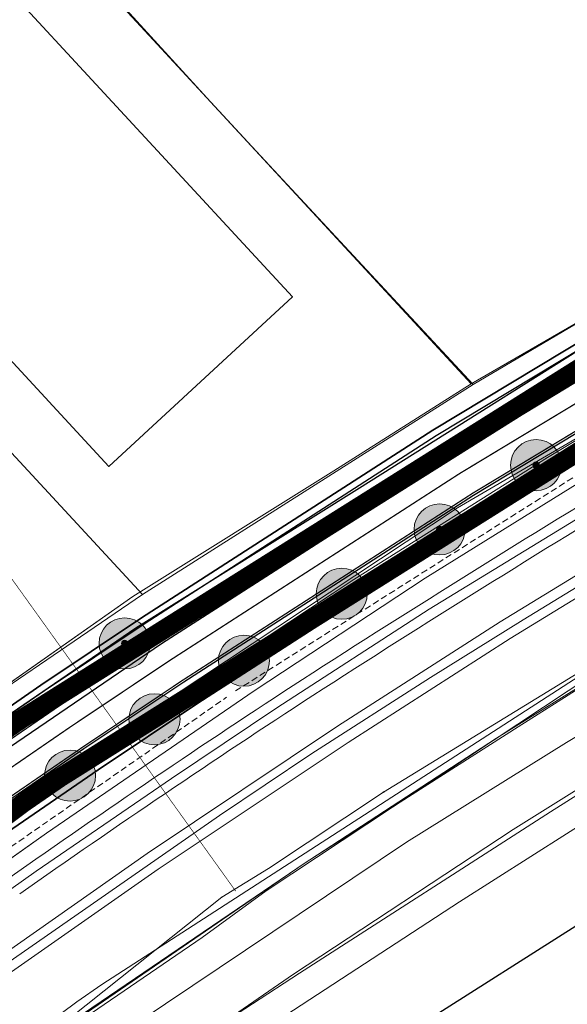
# Model space of a CAD drawing. Header units: metres. Extents: x 163628 to 167855, y 402678 to 405435.
# Tile 83 of 256: x 164264 to 164306, y 403308 to 403385. Entities that reach past the tile are written whole.
import ezdxf

# ---------------------------------------------------------------- set-up
doc = ezdxf.new("R2010")
doc.units = ezdxf.units.M
for name, pattern in [('DASHED2', [0.375, 0.25, -0.125]), ('X-CA190022.004-UO-DWM_Snelfietsroute$0$1-2', [3, 0, -2, 1]), ('X-CA190022.004-UO-TXT_Tekst 1op200$0$AL-TEKENBLADGRENS', [11.5, 2.5, -1.5, 1, -1.5, 1, -1.5, 2.5])]:
    doc.linetypes.add(name, pattern=pattern)
doc.layers.get('0').update_dxf_attribs({"lineweight": 25})
for name, color, linetype, lineweight in [('B-WE-KW-KUNSTWERK_DUIKER-G', 252, 'Continuous', 18), ('X-CA190022.004-UO-BGT_Ondergrond$0$GE_201_SHDHek_Lijn_GEM', 253, 'X-CA190022.004-UO-BGT_Ondergrond$0$Hekwerk', 9), ('X-CA190022.004-UO-BGT_Ondergrond$0$GE_244_Taludlijn_Lijn_GEM', 253, 'Continuous', 9), ('X-CA190022.004-UO-BGT_Ondergrond$0$GE_251_SPRTrein_as_Lijn_GEM', 253, 'Continuous', 9), ('X-CA190022.004-UO-BGT_Ondergrond$0$GE_316_WGDFietspad_Vlak_GEM', 253, 'Continuous', 9), ('X-CA190022.004-UO-BGT_Ondergrond$0$GE_367_OWGBerm_groenvoorziening_grasenk_GEM', 253, 'Continuous', 9), ('X-CA190022.004-UO-BGT_Ondergrond$0$GE_401_OTDErf_Vlak_GEM', 253, 'Continuous', 9), ('X-CA190022.004-UO-BGT_Ondergrond$0$GE_421_OTDHalfverhard_gravel_Vlak_GEM', 253, 'Continuous', 9), ('X-CA190022.004-UO-BGT_Ondergrond$0$GE_504_WTDWaterloop_sloot_Vlak_GEM', 253, 'Continuous', 9), ('X-CA190022.004-UO-BGT_Ondergrond$0$GE_541_OWTOever_slootkant_Vlak_GEM', 253, 'Continuous', 9), ('X-CA190022.004-UO-BGT_Ondergrond$0$GE_601_PNDgrondvlakpand_Vlak_MV_GEM', 34, 'Continuous', 35), ('X-CA190022.004-UO-DWM_Snelfietsroute$0$B-WE-VH-KANTVERHARDING-G', 125, 'Continuous', 25), ('X-CA190022.004-UO-DWM_Snelfietsroute$0$N-WE-GW-BERM-G', 125, 'Continuous', 25), ('X-CA190022.004-UO-DWM_Snelfietsroute$0$N-WE-VH-KANTVERHARDING-G', 125, 'Continuous', 25), ('X-CA190022.004-UO-DWM_Snelfietsroute$0$N-WE-VW-MARKERING_LANGS_STREEP_12-G', 7, 'X-CA190022.004-UO-DWM_Snelfietsroute$0$1-2', 35), ('X-CA190022.004-UO-DWM_Snelfietsroute$0$N-WE-VW-MARKERING_LANGS_STREEP_DOORGETROKKEN_010-G', 125, 'Continuous', 25), ('X-CA190022.004-UO-GZM_Werkgrens_v0.1$0$N-WE-KG-GRENS_SYSTEEMGRENS-G', 7, 'X-CA190022.004-UO-GZM_Werkgrens_v0.1$0$KG-OG', 35), ('X-CA190022.004-UO-KAD_Percelen$0$B-WE-KG-GRENS_PERCEEL-GV', 150, 'Continuous', 9), ('X-CA190022.004-UO-TXT_Tekst 1op200$0$X-XX-AL-TEKENBLADGRENS-G', 7, 'X-CA190022.004-UO-TXT_Tekst 1op200$0$AL-TEKENBLADGRENS', 35), ('X-CA190022.004-UO-WHM_Riolering gemeente - drukleidingen_v0.1$0$Riool_onder_druk_asbestcement_leidingen_450_hgml', 214, 'X-CA190022.004-UO-WHM_Riolering gemeente - drukleidingen_v0.1$0$1-200 PERSLEIDING', 25), ('X-CA190022.004-UO-WHM_Riolering gemeente - drukleidingen_v0.1$0$Riool_onder_druk_pvc_leidingen_400_hgml', 214, 'X-CA190022.004-UO-WHM_Riolering gemeente - drukleidingen_v0.1$0$1-200 PERSLEIDING', 25)]:
    doc.layers.add(name, color=color, linetype=linetype, lineweight=lineweight)
doc.layers.add('X-CA190022.004-UO-DWM_Beplanting$0$B-WE-GR-BOOM-S AFKOMSTIG UIT BOMENBESTAND GEMEENTE', color=252, linetype='Continuous')
doc.layers.add('X-CA190022.004-UO-DWM_Beplanting$0$N-GV-GR-GRAS-A-200', color=7, linetype='Continuous')
for name, color, linetype, lineweight, transparency in [('X-CA190022.004-UO-KL_Wenstracé_v0.3$0$N-WE-KL-TRACE_WENSTRACE-G 1.5m', 24, 'Continuous', 35, 0.6), ('X-CA190022.004-UO-KLIC$0$B-OI-KL-DATA_KPN_0000546663_VECT_19O042616-G', 42, 'X-CA190022.004-UO-KLIC$0$1-200 TELEFONIE-KPN', 0, 0.25), ('X-CA190022.004-UO-KLIC$0$B-OI-KL-DATA_ZIGGO BV_0000546674_VECT_19O042616-G', 42, 'X-CA190022.004-UO-KLIC$0$1-200 ZIGGO', 0, 0.25), ('X-CA190022.004-UO-KLIC$0$B-WE-KL-ET_LS-G', 42, 'X-CA190022.004-UO-KLIC$0$1-200 LAAGSPANNING', 0, 0.25), ('X-CA190022.004-UO-KLIC$0$B-WE-KL-ET_LS_HULPSTUK-S', 42, 'X-CA190022.004-UO-KLIC$0$1-200 LAAGSPANNING', 0, 0.25), ('X-CA190022.004-UO-KLIC$0$B-WE-KL-ET_LS_KABELBED-G', 42, 'X-CA190022.004-UO-KLIC$0$1-200 LAAGSPANNING', 0, 0.25), ('X-CA190022.004-UO-KLIC$0$B-WE-KL-ET_MS-G', 42, 'X-CA190022.004-UO-KLIC$0$1-200 MIDDENSPANNING', 0, 0.25), ('X-CA190022.004-UO-KLIC$0$B-WE-KL-ET_MS_HULPSTUK-S', 42, 'X-CA190022.004-UO-KLIC$0$1-200 MIDDENSPANNING', 0, 0.25)]:
    doc.layers.add(name, color=color, linetype=linetype, lineweight=lineweight, transparency=transparency)
doc.styles.add('X-CA190022.004-UO-KLIC$0$NLCS-ISO', font='NLCS-ISO.ttf')
doc.styles.add('X-CA190022.004-UO-WHM_Riolering gemeente - drukleidingen_v0.1$0$NLCS-ISO', font='NLCS-ISO.ttf')
doc.linetypes.add('X-CA190022.004-UO-BGT_Ondergrond$0$Hekwerk', pattern='A,5,-1.5,[2,dgnlstyle-Veghel.shx,S=0.007937,R=0,X=0,Y=0],-1.5', length=8)
doc.linetypes.add('X-CA190022.004-UO-GZM_Werkgrens_v0.1$0$KG-OG', pattern='A,5.5,-1.5,[2,NLCS.SHX,S=0.5,R=0,X=0,Y=0],-1.5', length=8.5)
doc.linetypes.add('X-CA190022.004-UO-KLIC$0$1-200 LAAGSPANNING', pattern='A,1.5,-0.6,["LS",X-CA190022.004-UO-KLIC$0$NLCS-ISO,S=0.24,R=0,X=-0.45,Y=-0.12],-0.05', length=2.15)
doc.linetypes.add('X-CA190022.004-UO-KLIC$0$1-200 MIDDENSPANNING', pattern='A,1.5,-0.6,["MS",X-CA190022.004-UO-KLIC$0$NLCS-ISO,S=0.24,R=0,X=-0.5,Y=-0.12],-0.05', length=2.15)
doc.linetypes.add('X-CA190022.004-UO-KLIC$0$1-200 TELEFONIE-KPN', pattern='A,1.5,-0.6,["KPN",X-CA190022.004-UO-KLIC$0$NLCS-ISO,S=0.24,R=0,X=-0.5,Y=-0.12],-0.3', length=2.4)
doc.linetypes.add('X-CA190022.004-UO-KLIC$0$1-200 ZIGGO', pattern='A,1.5,-0.6,["ZIGGO",X-CA190022.004-UO-KLIC$0$NLCS-ISO,S=0.24,R=0,X=-0.5,Y=-0.12],-0.5', length=2.6)
doc.linetypes.add('X-CA190022.004-UO-WHM_Riolering gemeente - drukleidingen_v0.1$0$1-200 PERSLEIDING', pattern='A,1.5,-0.6,["PERS",X-CA190022.004-UO-WHM_Riolering gemeente - drukleidingen_v0.1$0$NLCS-ISO,S=0.24,R=0,X=-0.5,Y=-0.12],-0.65', length=2.75)

# ---------------------------------------------------------------- blocks, each defined once
blk = doc.blocks.new('X-CA190022.004-UO-KLIC$0$SKL-WTB_HULP_MOF-SO')
at = {"linetype": 'ByBlock', "lineweight": 18}
h = blk.add_hatch(color=0, dxfattribs=at)
h.dxf.hatch_style = 1
h.paths.add_polyline_path([(-0.5625, 0, 1), (0.5625, 0, 1)])
at = {"color": 0, "linetype": 'ByBlock', "lineweight": 18}
blk.add_circle((0, 0), 0.5625, dxfattribs=at)
at = {"color": 0, "linetype": 'ByBlock', "lineweight": 18, "style": 'X-CA190022.004-UO-KLIC$0$NLCS-ISO', "flags": 1}
for tag, p in [('TYPE', (1.5, 0)), ('OMSCHRIJVING', (1.5, -3)), ('LABEL', (1.5, -1.5))]:
    blk.add_attdef(tag, p, '', height=1, dxfattribs=at)
blk = doc.blocks.new('X-CA190022.004-UO-DWM_Beplanting$0$SGR-BOOM_01-SO')
at = {"linetype": 'ByBlock', "lineweight": 18}
h = blk.add_hatch(color=0, dxfattribs=at)
h.dxf.hatch_style = 1
edge = h.paths.add_edge_path()
edge.add_arc((0, 0), 0.25, 0, 360)
at = {"color": 0, "linetype": 'ByBlock', "lineweight": 18}
for radius in [2, 0.25]:
    blk.add_circle((0, 0), radius, dxfattribs=at)
blk = doc.blocks.new('X-CA190022.004-UO-DWM_Beplanting$0$IMGEOBoom')
at = {"transparency": 33554457}
h = blk.add_hatch(color=256, dxfattribs=at)
h.dxf.hatch_style = 1
edge = h.paths.add_edge_path()
edge.add_arc((0, 0), 100, 0, 360)
edge = h.paths.add_edge_path(flags=17)
edge.add_arc((0, 0), 12.5, 0, 360)
h = blk.add_hatch()
h.set_pattern_fill('ANGLE', color=256)
h.set_pattern_definition([(0, (0, 0), (0, 6.985), [5.08, -1.905]), (90, (0, 0), (-6.985, 4e-16), [5.08, -1.905])])
edge = h.paths.add_edge_path(flags=17)
edge.add_arc((0, 0), 12.5, 0, 360)
at = {"layer": 'X-CA190022.004-UO-DWM_Beplanting$0$N-GV-GR-GRAS-A-200'}
h = blk.add_hatch(color=256, dxfattribs=at)
h.dxf.hatch_style = 1
edge = h.paths.add_edge_path(flags=17)
edge.add_arc((0, 0), 12.5, 0, 360)
at = {"xscale": 50, "yscale": 50, "zscale": 50}
blk.add_blockref('X-CA190022.004-UO-DWM_Beplanting$0$SGR-BOOM_01-SO', (0, 0), dxfattribs=at)

msp = doc.modelspace()

# ---------------------------------------------------------------- linework, layer by layer
at = {"layer": 'B-WE-KW-KUNSTWERK_DUIKER-G', "linetype": 'DASHED2', "ltscale": 2, "flags": 128}
for points in [[(164280.443, 403332.496), (164318.029, 403356.263)], [(164243.126, 403306.607), (164279.739, 403332.002)]]:
    msp.add_lwpolyline(points, dxfattribs=at)
at = {"layer": 'X-CA190022.004-UO-BGT_Ondergrond$0$GE_201_SHDHek_Lijn_GEM'}
for p, q in [((164278.484, 403378.666), (164256.764, 403402.439)), ((164298.889, 403356.556), (164278.484, 403378.666)), ((164298.889, 403356.556), (164334.793, 403377.305)), ((164288.143, 403349.736), (164298.889, 403356.556)), ((164272.398, 403339.903), (164288.143, 403349.736)), ((164245.67, 403321.126), (164272.398, 403339.903))]:
    msp.add_line(p, q, dxfattribs=at)
at = {"layer": 'X-CA190022.004-UO-BGT_Ondergrond$0$GE_244_Taludlijn_Lijn_GEM'}
for p, q in [((164306.875, 403348.529), (164295.285, 403341.33)), ((164295.285, 403341.33), (164281.893, 403332.496)), ((164281.893, 403332.496), (164265.634, 403321.347)), ((164265.634, 403321.347), (164239.848, 403303.124))]:
    msp.add_line(p, q, dxfattribs=at)
at = {"layer": 'X-CA190022.004-UO-BGT_Ondergrond$0$GE_251_SPRTrein_as_Lijn_GEM'}
for p, q in [((164295.616, 403338.914), (164316.649, 403351.747)), ((164319.39, 403349.06), (164301.18, 403337.9)), ((164302.964, 403338.077), (164319.9, 403348.447)), ((164301.96, 403336.61), (164320.13, 403347.75)), ((164283.683, 403331.18), (164295.616, 403338.914)), ((164301.18, 403337.9), (164288.43, 403329.73)), ((164295.715, 403333.542), (164302.964, 403338.077)), ((164289.26, 403328.47), (164301.96, 403336.61)), ((164286.341, 403327.536), (164295.715, 403333.542)), ((164275.421, 403325.645), (164283.683, 403331.18)), ((164288.43, 403329.73), (164273.52, 403319.77)), ((164274.39, 403318.54), (164289.26, 403328.47)), ((164279.194, 403322.746), (164286.341, 403327.536)), ((164264.832, 403318.366), (164275.421, 403325.645)), ((164247.133, 403300.457), (164279.194, 403322.746)), ((164273.52, 403319.77), (164251.18, 403304.15)), ((164252.35, 403303.12), (164274.39, 403318.54)), ((164251.313, 403308.883), (164264.832, 403318.366))]:
    msp.add_line(p, q, dxfattribs=at)
for centre, radius, start, end in [((164862.782, 402437.699), 1065.514, 121.102661, 122.794191), ((164723.767, 402661.184), 802.365, 123.093076, 125.076592)]:
    msp.add_arc(centre, radius, start, end, dxfattribs=at)
at = {"layer": 'X-CA190022.004-UO-BGT_Ondergrond$0$GE_251_SPRTrein_as_Lijn_GEM', "extrusion": (0, 0, -1)}
for centre, radius, start, end in [((-164862.024, 402438.906), 1062.589, 57.205161, 58.898924), ((-164723.438, 402661.642), 800.301, 54.923748, 56.908468)]:
    msp.add_arc(centre, radius, start, end, dxfattribs=at)
at = {"layer": 'X-CA190022.004-UO-BGT_Ondergrond$0$GE_316_WGDFietspad_Vlak_GEM', "flags": 128}
msp.add_lwpolyline([(164350.72, 403377.56), (164333.1, 403368.04), (164321.95, 403361.65), (164299.08, 403347.85), (164276.38, 403333.21), (164268.56, 403327.98), (164260.03, 403322.12), (164252.819, 403316.997), (164250.861, 403319.723), (164258.18, 403324.98), (164274.64, 403336.2), (164297.05, 403350.58), (164320.04, 403364.53), (164331.41, 403371.01), (164357.53, 403385.53)], dxfattribs=at)
at = {"layer": 'X-CA190022.004-UO-BGT_Ondergrond$0$GE_367_OWGBerm_groenvoorziening_grasenk_GEM', "flags": 128}
for points in [[(164130.346, 403241.79), (164158.219, 403255.139), (164171.084, 403263.999), (164179.494, 403270.177), (164194.84, 403282.196), (164211.087, 403295.268), (164231.111, 403310.634), (164235.52, 403313.512), (164245.67, 403321.126), (164272.398, 403339.903), (164288.143, 403349.736), (164298.889, 403356.556), (164334.793, 403377.305), (164364.293, 403392.58), (164387.358, 403404.682), (164390.724, 403406.448), (164393.105, 403407.697), (164407.616, 403414.349), (164425.803, 403423.104), (164434.433, 403427.217), (164453.635, 403436.286), (164460.737, 403439.749), (164463.143, 403440.873), (164465.039, 403441.76)], [(164136.762, 403226.328), (164137.681, 403227.058), (164154.717, 403240.595), (164179.581, 403260.655), (164183.17, 403263.55), (164218.15, 403291.31), (164235.99, 403304.79), (164243.405, 403310.219), (164247.56, 403313.26), (164252.819, 403316.997), (164260.03, 403322.12), (164268.56, 403327.98), (164276.38, 403333.21), (164299.08, 403347.85), (164321.95, 403361.65), (164333.1, 403368.04), (164350.72, 403377.56), (164372.83, 403389.33), (164399.07, 403402.26), (164446.97, 403425.58), (164458.26, 403430.62), (164461.749, 403432.244), (164473.316, 403437.484)], [(164453.447, 403426.482), (164418.343, 403407.883), (164405.774, 403401.616), (164393.255, 403395.423), (164379.112, 403388.334), (164366.676, 403382.161), (164338.225, 403366.811), (164327.291, 403360.547), (164306.875, 403348.529), (164295.285, 403341.33), (164281.893, 403332.496), (164265.634, 403321.347), (164239.848, 403303.124), (164224.258, 403291.345), (164208.266, 403279.037), (164194.822, 403268.535), (164179.256, 403255.889), (164165.951, 403244.025), (164160.088, 403238.658), (164155.081, 403234.074), (164150.561, 403230.11), (164146.709, 403226.642), (164139.364, 403219.716), (164136.597, 403223.292)], [(164389.014, 403401.122), (164366.62, 403390.14), (164357.53, 403385.53), (164331.41, 403371.01), (164320.04, 403364.53), (164297.05, 403350.58), (164274.64, 403336.2), (164258.18, 403324.98), (164250.861, 403319.723), (164241.48, 403312.985), (164233.83, 403307.49), (164215.89, 403293.75), (164180.78, 403266.16), (164177.34, 403263.403), (164135.461, 403229.835)]]:
    msp.add_lwpolyline(points, dxfattribs=at)
at = {"layer": 'X-CA190022.004-UO-BGT_Ondergrond$0$GE_401_OTDErf_Vlak_GEM', "flags": 128}
for points in [[(164364.293, 403392.58), (164334.793, 403377.305), (164298.889, 403356.556), (164278.484, 403378.666), (164256.764, 403402.439), (164244.941, 403415.139), (164234.797, 403425.741), (164264.875, 403453.404), (164268.419, 403456.527), (164286.725, 403473.698), (164291.383, 403477.618), (164295.701, 403482.042), (164298.016, 403484.078), (164307.024, 403492.153), (164307.75, 403493.209), (164315.215, 403500.186), (164318.159, 403502.685), (164326.85, 403510.791), (164330.817, 403514.684), (164332.939, 403516.348), (164337.49, 403520.505), (164348.693, 403530.782)], [(164234.797, 403425.741), (164244.941, 403415.139), (164256.764, 403402.439), (164278.484, 403378.666), (164298.889, 403356.556), (164288.143, 403349.736), (164272.398, 403339.903), (164245.67, 403321.126), (164235.52, 403313.512), (164231.111, 403310.634), (164211.087, 403295.268), (164194.84, 403282.196), (164179.494, 403270.177), (164171.084, 403263.999), (164158.219, 403255.139), (164130.346, 403241.79)], [(164232.991, 403390.759), (164229.571, 403394.407), (164229.897, 403394.712), (164224.293, 403400.893), (164233.112, 403408.986), (164238.72, 403402.863), (164243.966, 403407.679), (164247.347, 403403.995), (164284.898, 403363.374), (164270.508, 403350.09), (164232.991, 403390.759)], [(164173.052, 403207.658), (164212.253, 403256.524), (164216.401, 403260.06), (164221.145, 403263.518), (164227.015, 403267.798), (164227.888, 403268.434), (164227.882, 403268.47), (164227.824, 403268.802), (164228.309, 403268.802), (164236.668, 403275.289), (164249.837, 403284.333), (164271.388, 403298.617), (164297.982, 403315.98), (164309.158, 403323.083), (164318.271, 403328.928), (164328.944, 403335.567), (164339.738, 403342.06), (164352.683, 403349.048)]]:
    msp.add_lwpolyline(points, dxfattribs=at)
at = {"layer": 'X-CA190022.004-UO-BGT_Ondergrond$0$GE_421_OTDHalfverhard_gravel_Vlak_GEM', "flags": 128}
for points in [[(164165.951, 403244.025), (164179.256, 403255.889), (164194.822, 403268.535), (164208.266, 403279.037), (164224.258, 403291.345), (164239.848, 403303.124), (164265.634, 403321.347), (164281.893, 403332.496), (164295.285, 403341.33), (164306.875, 403348.529), (164327.291, 403360.547), (164338.225, 403366.811), (164366.676, 403382.161), (164379.112, 403388.334), (164393.255, 403395.423), (164405.774, 403401.616), (164418.343, 403407.883), (164453.447, 403426.482), (164456.675, 403428.038), (164465.477, 403431.918), (164467.948, 403432.656), (164471.335, 403432.326), (164477.915, 403429.509), (164481.182, 403421.899)], [(164404.334, 403384.783), (164384.642, 403375.1), (164364.838, 403364.953), (164342.639, 403352.83), (164330.106, 403346.329), (164315.411, 403337.796), (164302.589, 403329.694), (164285.963, 403319.072), (164259.141, 403300.844), (164240.695, 403287.173), (164226.591, 403277.023), (164223.622, 403274.491), (164224.049, 403271.077), (164224.138, 403270.362), (164225.375, 403268.806), (164226.075, 403268.805), (164227.824, 403268.802), (164227.882, 403268.47), (164227.888, 403268.434), (164227.015, 403267.798), (164221.145, 403263.518), (164216.401, 403260.06), (164212.253, 403256.524), (164173.052, 403207.658)]]:
    msp.add_lwpolyline(points, dxfattribs=at)
at = {"layer": 'X-CA190022.004-UO-BGT_Ondergrond$0$GE_504_WTDWaterloop_sloot_Vlak_GEM', "flags": 128}
msp.add_lwpolyline([(164355.733, 403353.081), (164340.757, 403344.812), (164324.724, 403335.424), (164305.111, 403323.019), (164285.441, 403310.382), (164267.053, 403298.369), (164227.629, 403269.926), (164227.465, 403269.807), (164226.225, 403270.278), (164225.927, 403270.58), (164225.514, 403272.301), (164228.524, 403274.815), (164246.545, 403287.95), (164264.485, 403300.956), (164293.822, 403320.64), (164306.38, 403328.462), (164329.572, 403342.458), (164353.085, 403355.54)], dxfattribs=at)
at = {"layer": 'X-CA190022.004-UO-BGT_Ondergrond$0$GE_541_OWTOever_slootkant_Vlak_GEM', "flags": 128}
for points in [[(164259.141, 403300.844), (164285.963, 403319.072), (164302.589, 403329.694), (164315.411, 403337.796), (164330.106, 403346.329), (164342.639, 403352.83), (164364.838, 403364.953)], [(164353.085, 403355.54), (164329.572, 403342.458), (164306.38, 403328.462), (164293.822, 403320.64), (164264.485, 403300.956), (164246.545, 403287.95), (164228.524, 403274.815), (164225.514, 403272.301), (164225.927, 403270.58), (164226.225, 403270.278), (164227.465, 403269.807), (164227.629, 403269.926), (164267.053, 403298.369), (164285.441, 403310.382), (164305.111, 403323.019), (164324.724, 403335.424), (164340.757, 403344.812), (164355.733, 403353.081)], [(164352.683, 403349.048), (164339.738, 403342.06), (164328.944, 403335.567), (164318.271, 403328.928), (164309.158, 403323.083), (164297.982, 403315.98), (164271.388, 403298.617), (164249.837, 403284.333)]]:
    msp.add_lwpolyline(points, dxfattribs=at)
at = {"layer": 'X-CA190022.004-UO-BGT_Ondergrond$0$GE_601_PNDgrondvlakpand_Vlak_MV_GEM', "flags": 128}
msp.add_lwpolyline([(164247.347, 403403.995), (164284.898, 403363.374), (164270.508, 403350.09), (164232.991, 403390.759), (164229.571, 403394.407), (164229.897, 403394.712), (164224.293, 403400.893), (164233.112, 403408.986), (164238.72, 403402.863), (164243.966, 403407.679), (164247.347, 403403.995)], dxfattribs=at)
at = {"layer": 'X-CA190022.004-UO-DWM_Snelfietsroute$0$B-WE-VH-KANTVERHARDING-G', "flags": 128}
msp.add_lwpolyline([(164426.876, 403419.598), (164397.33, 403405.2), (164392.63, 403402.895), (164389.014, 403401.122), (164366.62, 403390.14), (164357.53, 403385.53), (164331.41, 403371.01), (164320.04, 403364.53), (164297.05, 403350.58), (164274.64, 403336.2), (164258.18, 403324.98), (164250.861, 403319.723), (164241.48, 403312.985), (164233.83, 403307.49), (164215.89, 403293.75), (164199.761, 403281.076)], dxfattribs=at)
msp.add_lwpolyline([(164201.986, 403278.39, -0.009585), (164204.884, 403280.782), (164218.15, 403291.31), (164235.99, 403304.79), (164243.405, 403310.219), (164247.56, 403313.26), (164252.819, 403316.997), (164260.03, 403322.12), (164268.56, 403327.98), (164276.38, 403333.21), (164299.08, 403347.85), (164321.95, 403361.65), (164333.1, 403368.04), (164350.72, 403377.56), (164372.83, 403389.33), (164399.07, 403402.26), (164428.407, 403416.543)], format="xyb", dxfattribs=at)
at = {"layer": 'X-CA190022.004-UO-DWM_Snelfietsroute$0$N-WE-GW-BERM-G', "flags": 128}
for points in [[(164198.488, 403282.627, -0.00975), (164201.6, 403285.197), (164214.782, 403295.659), (164232.707, 403309.203), (164240.156, 403314.657), (164244.343, 403317.721), (164249.633, 403321.48), (164256.88, 403326.629), (164265.474, 403332.533), (164273.361, 403337.807), (164296.168, 403352.517), (164319.162, 403366.391), (164330.425, 403372.846), (164348.121, 403382.407), (164370.322, 403394.225), (164396.651, 403407.199), (164426.052, 403421.511)], [(164202.941, 403277.234, -0.009659), (164205.816, 403279.607), (164219.068, 403290.124), (164236.885, 403303.586), (164244.291, 403309.009), (164248.437, 403312.043), (164253.688, 403315.774), (164260.889, 403320.89), (164269.402, 403326.738), (164277.203, 403331.956), (164299.874, 403346.577), (164322.71, 403360.357), (164333.83, 403366.729), (164351.429, 403376.238), (164373.514, 403387.995), (164399.73, 403400.913), (164429.166, 403415.242)]]:
    msp.add_lwpolyline(points, format="xyb", dxfattribs=at)
at = {"layer": 'X-CA190022.004-UO-DWM_Snelfietsroute$0$N-WE-VH-KANTVERHARDING-G', "flags": 128}
msp.add_lwpolyline([(164199.761, 403281.076), (164205.032, 403285.787, -0.014648), (164209.512, 403289.561), (164215.701, 403294.473), (164233.603, 403308), (164241.042, 403313.446), (164245.22, 403316.504), (164250.502, 403320.258), (164257.739, 403325.399), (164266.316, 403331.291), (164274.184, 403336.553), (164296.962, 403351.244), (164319.922, 403365.098), (164331.155, 403371.535), (164348.829, 403381.085), (164371.006, 403392.89), (164397.311, 403405.852), (164426.621, 403420.122)], format="xyb", dxfattribs=at)
at = {"layer": 'X-CA190022.004-UO-DWM_Snelfietsroute$0$N-WE-VW-MARKERING_LANGS_STREEP_12-G', "linetype": 'X-CA190022.004-UO-DWM_Snelfietsroute$0$1-2', "const_width": 0.1, "flags": 128}
msp.add_lwpolyline([(164200.717, 403279.928, -0.009921), (164203.775, 403282.456), (164216.925, 403292.891), (164234.796, 403306.395), (164242.223, 403311.833), (164246.39, 403314.882), (164251.661, 403318.627), (164258.885, 403323.76), (164267.438, 403329.636), (164275.282, 403334.882), (164298.021, 403349.547), (164320.936, 403363.374), (164332.127, 403369.788), (164349.775, 403379.323), (164371.918, 403391.11), (164398.19, 403404.056), (164413.441, 403411.481)], format="xyb", dxfattribs=at)
at = {"layer": 'X-CA190022.004-UO-DWM_Snelfietsroute$0$N-WE-VW-MARKERING_LANGS_STREEP_DOORGETROKKEN_010-G', "const_width": 0.1, "flags": 128}
msp.add_lwpolyline([(164199.861, 403280.964), (164205.129, 403285.672, -0.014648), (164209.609, 403289.447), (164215.793, 403294.354), (164233.692, 403307.879), (164241.131, 403313.325), (164245.308, 403316.383), (164250.589, 403320.135), (164257.825, 403325.276), (164266.4, 403331.167), (164274.266, 403336.428), (164297.042, 403351.117), (164319.998, 403364.969), (164331.227, 403371.404), (164348.9, 403380.953), (164371.074, 403392.757), (164397.376, 403405.718), (164426.786, 403420.033)], format="xyb", dxfattribs=at)
msp.add_lwpolyline([(164428.327, 403416.67), (164399.004, 403402.395), (164372.762, 403389.464), (164350.649, 403377.692), (164333.027, 403368.171), (164321.874, 403361.779), (164299.001, 403347.977), (164276.298, 403333.335), (164268.476, 403328.104), (164259.944, 403322.243), (164252.732, 403317.119), (164247.472, 403313.382), (164243.316, 403310.34), (164235.9, 403304.91), (164218.058, 403291.429), (164201.823, 403278.545)], dxfattribs=at)
at = {"layer": 'X-CA190022.004-UO-GZM_Werkgrens_v0.1$0$N-WE-KG-GRENS_SYSTEEMGRENS-G', "ltscale": 0.2, "flags": 128}
msp.add_lwpolyline([(164202.447, 403276.261, -0.007014), (164204.684, 403278.194), (164207.732, 403280.631), (164216.351, 403287.471), (164219.004, 403289.434), (164219.375, 403289.729), (164237.184, 403303.185), (164244.587, 403308.605), (164248.73, 403311.638), (164253.977, 403315.367), (164261.175, 403320.48), (164269.682, 403326.324), (164277.478, 403331.538), (164300.139, 403346.153), (164322.964, 403359.926), (164334.073, 403366.292), (164351.665, 403375.797), (164373.742, 403387.55), (164399.95, 403400.464), (164429.28, 403414.743), (164430.124, 403415.141), (164430.948, 403415.506), (164431.777, 403415.846), (164432.615, 403416.161), (164433.462, 403416.453), (164434.316, 403416.72), (164435.176, 403416.962), (164436.043, 403417.179), (164436.306, 403417.259, -0.099821), (164451.982, 403417.179, 0.131087), (164471.53, 403420.948), (164482.533, 403426.243), (164490.693, 403418.8), (164492.586, 403419.707), (164495.404, 403416.53, -0.0101), (164498.074, 403413.536), (164499.385, 403412.005), (164502.276, 403408.653), (164509.274, 403412.948), (164511.768, 403416.461), (164509.186, 403420.201, -0.175036), (164509.321, 403422.135, -0.180129), (164510.517, 403423.431), (164518.825, 403427.315), (164545.03, 403439.927), (164571.695, 403452.754), (164577.955, 403456.064), (164591.472, 403464.142), (164595.446, 403466.159), (164599.431, 403468.182), (164600.854, 403468.863), (164605.94, 403471.242), (164622.016, 403477.758), (164627.273, 403479.889), (164631.947, 403481.905), (164633.267, 403482.539, 0.084778), (164642.609, 403485.38), (164759.332, 403541.386), (164770.974, 403544.815), (164773.272, 403545.397), (164787.887, 403542.29), (164789.899, 403542.38), (164793.252, 403543.048), (164800.24, 403546.814), (164803.671, 403549.366), (164804.774, 403550.36), (164806.983, 403547.387), (164807.907, 403546.199), (164811.87, 403549.281), (164810.953, 403550.46), (164809.512, 403552.406), (164808.343, 403553.575), (164810.024, 403555.089), (164807.827, 403558.012), (164809.834, 403559.516, 0.087199), (164816.707, 403566.833, -0.136189), (164825.151, 403574.239), (164897.952, 403609.34), (164931.093, 403625.32), (165054.784, 403684.96), (165123.155, 403717.926), (165148.566, 403730.033), (165175.654, 403740.478), (165188.146, 403744.824), (165187.632, 403748.092), (165185.258, 403754.932), (165180.038, 403753.689, 0.027846), (165177.051, 403752.466), (165119.698, 403725.141), (165051.309, 403692.167), (164927.618, 403632.527), (164894.477, 403616.547), (164821.676, 403581.445, 0.136189), (164810.016, 403571.218, -0.087199), (164805.039, 403565.919), (164803.02, 403564.408), (164799.415, 403569.204), (164798.615, 403568.604), (164797.815, 403568.006), (164797.216, 403568.806), (164793.371, 403565.926), (164793.97, 403565.126), (164792.376, 403563.932), (164795.885, 403559.064, -0.201548), (164780.097, 403554.057, 0.075656), (164771.169, 403553.982, -0.009755), (164764.075, 403552.536), (164754.286, 403547.799), (164747.474, 403544.606), (164708.34, 403525.583), (164686.218, 403515.365), (164675.148, 403509.865), (164663.524, 403504.258), (164644.327, 403495.071), (164639.493, 403492.723), (164638.201, 403492.127, -0.201818), (164621.846, 403491.8, 0.209498), (164598.58, 403490.973), (164556.157, 403470.566), (164536.299, 403461.008), (164516.318, 403451.408), (164508.232, 403447.512), (164500.187, 403443.642), (164497.203, 403443.008), (164495.09, 403442.274, 0.130794), (164492.913, 403444.811), (164488.435, 403447.885), (164494.899, 403449.835), (164490.315, 403452.233), (164484.484, 403450.597, -0.076427), (164479.748, 403454.723), (164478.799, 403455.857), (164474.918, 403452.962), (164457.343, 403473.566), (164451.257, 403468.374), (164465.519, 403451.653, -0.484297), (164464.817, 403448.113), (164461.416, 403446.394), (164463.893, 403441.77), (164464.916, 403439.614), (164433.017, 403424.683, 0.05166), (164425.3, 403421.703), (164396.431, 403407.648), (164370.094, 403394.67), (164347.884, 403382.848), (164330.182, 403373.283), (164318.908, 403366.822), (164295.903, 403352.941), (164273.086, 403338.225), (164265.193, 403332.947), (164256.594, 403327.039), (164249.344, 403321.888), (164244.05, 403318.127), (164239.86, 403315.06), (164232.409, 403309.604), (164214.476, 403296.054), (164201.289, 403285.589, 0.012131), (164197.414, 403282.357)], format="xyb", close=True, dxfattribs=at)
at = {"layer": 'X-CA190022.004-UO-KAD_Percelen$0$B-WE-KG-GRENS_PERCEEL-GV', "flags": 128}
for points in [[(164334.483, 403377.392), (164333.442, 403378.516), (164324.83, 403387.806), (164282.37, 403433.616), (164264.282, 403453.13), (164234.727, 403425.796), (164273.326, 403384.211), (164282.069, 403374.792), (164299.052, 403356.496)], [(164282.069, 403374.792), (164273.326, 403384.211), (164234.727, 403425.796), (164212.653, 403405.463), (164234.809, 403381.503), (164243.593, 403372.003), (164245.885, 403369.524), (164273.154, 403340.046), (164299.052, 403356.496)], [(164467.899, 403234.987), (164456.621, 403388.359), (164455.852, 403398.81), (164455.428, 403404.573), (164439.548, 403397.62), (164439.743, 403395.067), (164420.417, 403385.713), (164397.764, 403374.75), (164371.136, 403361.559), (164358.377, 403354.762), (164345.274, 403347.596), (164327.091, 403336.771), (164317.093, 403330.96), (164302.186, 403321.636), (164284.985, 403310.301), (164267.784, 403298.445), (164251.857, 403287.067), (164235.818, 403275.048), (164214.13, 403258.511), (164217.745, 403216.986), (164299.737, 403222.886)]]:
    msp.add_lwpolyline(points, close=True, dxfattribs=at)
for points in [[(164393.545, 403407.844), (164337.189, 403378.787), (164334.483, 403377.392), (164299.052, 403356.496), (164273.154, 403340.046), (164255.91, 403328.301), (164245.795, 403321.035), (164233.7, 403312.125), (164231.526, 403310.793), (164213.433, 403296.956), (164211.161, 403295.172), (164178.172, 403269.146), (164173.354, 403265.538), (164165.964, 403260.38), (164165.88, 403260.323), (164158.502, 403255.366), (164138.727, 403245.871)], [(164147.742, 403231.928), (164165.26, 403248.169), (164166.021, 403248.875), (164198.991, 403276.105), (164221.441, 403293.245), (164238.284, 403305.867), (164272.653, 403329.946), (164289.711, 403341.221), (164304.887, 403350.779), (164320.335, 403360.055), (164334.113, 403367.893), (164347.324, 403375.205), (164360.621, 403382.207)], [(164360.621, 403382.207), (164347.324, 403375.205), (164334.113, 403367.893), (164320.335, 403360.055), (164304.887, 403350.779), (164289.711, 403341.221), (164272.653, 403329.946), (164238.284, 403305.867), (164221.441, 403293.245), (164198.991, 403276.105), (164166.021, 403248.875), (164165.26, 403248.169), (164167.018, 403246.185), (164157.431, 403237.686)], [(164255.91, 403328.301), (164273.154, 403340.046), (164245.885, 403369.524)], [(164172.261, 403232.128), (164231.465, 403280.122), (164239.956, 403286.545), (164266.101, 403305.436), (164285.655, 403318.879), (164300.875, 403328.796), (164316.027, 403338.203), (164330.341, 403346.655), (164343.747, 403354.336), (164363.145, 403364.918)], [(164363.145, 403364.918), (164343.747, 403354.336), (164330.341, 403346.655), (164316.027, 403338.203), (164300.875, 403328.796), (164285.655, 403318.879), (164266.101, 403305.436), (164239.956, 403286.545), (164231.465, 403280.122), (164220.175, 403269.341), (164210.181, 403259.676), (164202.543, 403251.699), (164196.549, 403244.865)], [(164190.129, 403235.878), (164201.383, 403248.159), (164214.13, 403258.511), (164235.818, 403275.048), (164251.857, 403287.067), (164267.784, 403298.445), (164284.985, 403310.301), (164302.186, 403321.636), (164317.093, 403330.96), (164327.091, 403336.771), (164345.274, 403347.596), (164358.377, 403354.762)]]:
    msp.add_lwpolyline(points, dxfattribs=at)
at = {"layer": 'X-CA190022.004-UO-KL_Wenstracé_v0.3$0$N-WE-KL-TRACE_WENSTRACE-G 1.5m', "lineweight": 18, "ltscale": 0.2, "const_width": 1.5}
for points in [[(164198.985, 403282.025, -0.007378), (164201.4, 403284.039, -0.059508), (164393.732, 403404.994, 0.004627), (164426.386, 403420.839, -0.157573), (164449.348, 403424.273, 0.154381), (164468.603, 403427.03), (164478.772, 403431.925)], [(164202.488, 403277.783, -0.007644), (164204.86, 403279.763, -0.059508), (164396.088, 403400.024, 0.004627), (164428.833, 403415.914, -0.157573), (164448.449, 403418.847, 0.154381), (164470.988, 403422.074), (164483.38, 403428.039)]]:
    msp.add_lwpolyline(points, format="xyb", dxfattribs=at)
at = {"layer": 'X-CA190022.004-UO-KLIC$0$B-OI-KL-DATA_KPN_0000546663_VECT_19O042616-G', "flags": 128}
msp.add_lwpolyline([(164486.833, 403425.5), (164401.167, 403384.5), (164393.5, 403380.5), (164353.5, 403359.833), (164345.167, 403355.167), (164313.167, 403336.833), (164308.5, 403333.833), (164282.833, 403316.833), (164277.833, 403313.167), (164255.833, 403298.167), (164245.833, 403290.833), (164228.833, 403278.833), (164227.833, 403277.833), (164218.5, 403270.167), (164215.833, 403267.5), (164202.5, 403255.167), (164202.5, 403254.5), (164200.833, 403252.833), (164200.167, 403252.833), (164195.5, 403248.167), (164190.167, 403242.167)], dxfattribs=at)
at = {"layer": 'X-CA190022.004-UO-KLIC$0$B-OI-KL-DATA_ZIGGO BV_0000546674_VECT_19O042616-G', "flags": 128}
msp.add_lwpolyline([(164461.833, 403445.5), (164464.833, 403439.167), (164459.167, 403436.167), (164460.833, 403430.5), (164460.5, 403430.167), (164459.167, 403428.5), (164449.167, 403424.5), (164441.833, 403420.833), (164380.833, 403390.167), (164379.5, 403389.833), (164373.167, 403388.833), (164350.167, 403377.167), (164341.167, 403372.167), (164297.833, 403346.833), (164253.5, 403317.5), (164233.167, 403302.5), (164206.167, 403281.5), (164177.167, 403258.5), (164172.833, 403255.5), (164159.167, 403246.5), (164155.833, 403244.833), (164139.167, 403236.833)], dxfattribs=at)
at = {"layer": 'X-CA190022.004-UO-KLIC$0$B-WE-KL-ET_LS-G'}
for points in [[(164257.633, 403326.029), (164284.163, 403343.376), (164291.141, 403347.834), (164292.372, 403348.611), (164325.168, 403368.358)], [(164291.141, 403347.834), (164291.132, 403347.588)]]:
    msp.add_lwpolyline(points, dxfattribs=at)
at = {"layer": 'X-CA190022.004-UO-KLIC$0$B-WE-KL-ET_LS_KABELBED-G'}
msp.add_lwpolyline([(164257.633, 403326.029), (164284.163, 403343.376), (164291.141, 403347.834), (164292.372, 403348.611), (164325.168, 403368.358)], dxfattribs=at)
at = {"layer": 'X-CA190022.004-UO-KLIC$0$B-WE-KL-ET_MS-G', "linetype": 'X-CA190022.004-UO-KLIC$0$1-200 MIDDENSPANNING'}
for points in [[(164674.16, 403516.92), (164639.702, 403499.936), (164633.588, 403497.02), (164582.738, 403472.83), (164550.71, 403457.544), (164520.422, 403443.089), (164518.56, 403442.2), (164503.135, 403434.725), (164502.955, 403434.638), (164502.209, 403434.277), (164501.149, 403433.763), (164500.722, 403433.556), (164499.343, 403432.887), (164493.86, 403430.49), (164490.343, 403428.585), (164489.876, 403428.332), (164486.4, 403426.45), (164421.96, 403395.77), (164340.698, 403354.401), (164292.035, 403324.574), (164283.02, 403318.59), (164279.38, 403316.35)], [(164674.16, 403516.92), (164639.702, 403499.936), (164633.588, 403497.02), (164582.738, 403472.83), (164550.71, 403457.544), (164520.422, 403443.089), (164518.56, 403442.2), (164503.135, 403434.725), (164502.955, 403434.638), (164502.209, 403434.277), (164501.149, 403433.763), (164500.722, 403433.556), (164499.343, 403432.887), (164493.86, 403430.49), (164490.343, 403428.585), (164489.876, 403428.332), (164486.4, 403426.45), (164421.96, 403395.77), (164340.698, 403354.401), (164292.035, 403324.574)], [(164187.726, 403239.399), (164195.998, 403249.969), (164279.38, 403316.35), (164283.02, 403318.59), (164292.035, 403324.574), (164340.698, 403354.401), (164421.96, 403395.77), (164486.4, 403426.45), (164489.876, 403428.332), (164490.343, 403428.585), (164493.86, 403430.49), (164499.343, 403432.887), (164500.722, 403433.556), (164501.149, 403433.763), (164502.209, 403434.277), (164502.955, 403434.638), (164503.135, 403434.725), (164518.56, 403442.2), (164520.422, 403443.089)], [(164187.726, 403239.399), (164195.998, 403249.969), (164279.38, 403316.35), (164283.02, 403318.59), (164292.035, 403324.574), (164340.698, 403354.401), (164421.96, 403395.77), (164486.4, 403426.45), (164489.876, 403428.332), (164490.343, 403428.585), (164493.86, 403430.49), (164499.343, 403432.887), (164500.722, 403433.556), (164501.149, 403433.763), (164502.209, 403434.277), (164502.955, 403434.638), (164503.135, 403434.725), (164518.56, 403442.2)], [(164351.532, 403359.779), (164310.652, 403335.725), (164308.61, 403334.465), (164269.972, 403309.494), (164268.001, 403308.127), (164236.448, 403284.66), (164234.559, 403283.18), (164217.926, 403269.461), (164216.115, 403267.886), (164203.721, 403256.532), (164201.989, 403254.871), (164196.918, 403249.777), (164187.726, 403239.399)], [(164139, 403203.146), (164158.368, 403221.272), (164168.156, 403230.686), (164179.735, 403241.185), (164179.882, 403241.333), (164179.912, 403241.363), (164180.38, 403241.844), (164182.238, 403242.074), (164182.435, 403241.928), (164184.318, 403240.532), (164184.682, 403240.262), (164186.234, 403239.111), (164187.537, 403239.158), (164187.726, 403239.399), (164195.998, 403249.969), (164279.38, 403316.35), (164283.02, 403318.59), (164292.035, 403324.574)], [(164139, 403203.146), (164158.368, 403221.272), (164168.156, 403230.686), (164179.735, 403241.185), (164179.882, 403241.333), (164179.912, 403241.363), (164180.38, 403241.844), (164182.238, 403242.074), (164182.435, 403241.928), (164184.318, 403240.532), (164184.682, 403240.262), (164186.234, 403239.111), (164187.537, 403239.158), (164187.726, 403239.399), (164195.998, 403249.969), (164279.38, 403316.35)]]:
    msp.add_lwpolyline(points, dxfattribs=at)
at = {"layer": 'X-CA190022.004-UO-TXT_Tekst 1op200$0$X-XX-AL-TEKENBLADGRENS-G', "const_width": 0.05, "flags": 128}
msp.add_lwpolyline([(164258.562, 403347.349), (164280.452, 403316.813)], dxfattribs=at)
at = {"layer": 'X-CA190022.004-UO-WHM_Riolering gemeente - drukleidingen_v0.1$0$Riool_onder_druk_asbestcement_leidingen_450_hgml', "flags": 128}
msp.add_lwpolyline([(164041.696, 403048.992), (164057.888, 403035.424), (164070.8, 403024.32), (164076.496, 403019.328), (164079.76, 403016.48), (164082.848, 403012.704), (164084.864, 403008.736), (164086.912, 403005.44), (164088.24, 403003.712), (164089.904, 403003.232), (164092.128, 403003.424), (164116.608, 403031.04), (164116.752, 403031.168), (164117.68, 403031.648), (164118.544, 403031.776), (164122.064, 403033.44), (164124.032, 403035.04), (164124.784, 403035.936), (164125.312, 403037.056), (164126.064, 403038.368), (164134.208, 403045.856), (164137.376, 403046.4), (164138.528, 403047.648), (164139.696, 403049.28), (164141.136, 403053.856), (164140.736, 403063.616), (164140.112, 403073.6), (164139.392, 403087.488), (164139.776, 403097.952), (164140.624, 403111.296), (164141.568, 403118.976), (164143.136, 403130.272), (164144.672, 403139.872), (164150.432, 403160.832), (164151.712, 403164.672), (164156.464, 403179.872), (164160.544, 403191.712), (164166.16, 403202.752), (164175.232, 403217.632), (164180.096, 403224.64), (164187.872, 403234.592), (164197.312, 403245.472), (164203.024, 403251.424), (164211.424, 403259.328), (164220.304, 403266.816), (164227.968, 403272.832), (164232.576, 403276.224), (164236.656, 403279.04), (164241.104, 403282.144), (164246.656, 403285.536), (164249.632, 403287.488), (164256.256, 403291.168), (164259.76, 403293.184), (164260.144, 403297.088), (164246.416, 403316.8), (164247.408, 403319.968), (164248.192, 403320.736), (164272.64, 403337.44), (164290.144, 403348.416), (164313.152, 403362.88), (164354.304, 403385.824), (164384.944, 403401.824), (164413.664, 403415.84), (164451.424, 403433.696), (164460.096, 403437.92), (164471.904, 403442.784), (164480.64, 403446.112), (164489.584, 403449.632), (164495.968, 403452.448), (164501.664, 403455.424), (164505.312, 403457.312)], dxfattribs=at)
at = {"layer": 'X-CA190022.004-UO-WHM_Riolering gemeente - drukleidingen_v0.1$0$Riool_onder_druk_pvc_leidingen_400_hgml', "flags": 128}
msp.add_lwpolyline([(164042.416, 403051.52), (164054.784, 403065.6), (164057.152, 403068.608), (164073.04, 403088.384), (164083.152, 403108.128), (164084.848, 403116.544), (164085.328, 403121.44), (164086.592, 403128.224), (164088.224, 403135.392), (164104.832, 403154.336), (164123.12, 403173.696), (164137.664, 403189.056), (164142.704, 403192.768), (164144.784, 403193.152), (164147.808, 403192.352), (164154.912, 403188.864), (164160.08, 403186.624), (164166.336, 403183.808), (164174.864, 403200.896), (164186.784, 403216.512), (164191.792, 403223.168), (164196.592, 403229.024), (164201.536, 403234.88), (164209.936, 403243.584), (164220.448, 403253.248), (164237.568, 403266.592), (164267.664, 403287.584), (164280.048, 403296.288), (164290.352, 403303.456), (164312.336, 403317.408), (164326.624, 403326.688), (164344.784, 403337.632), (164361.072, 403344.864), (164373.536, 403350.656), (164389.344, 403358.848), (164394.256, 403361.952), (164457.408, 403390.88), (164481.408, 403401.856), (164488.976, 403412.864), (164490.976, 403415.808), (164492.48, 403417.088), (164495.52, 403418.592), (164503.904, 403422.688)], dxfattribs=at)

# ---------------------------------------------------------------- block references
at = {"layer": 'X-CA190022.004-UO-DWM_Beplanting$0$B-WE-GR-BOOM-S AFKOMSTIG UIT BOMENBESTAND GEMEENTE', "xscale": 0.02, "yscale": 0.02, "zscale": 0.02}
for p in [(164303.99, 403350.19), (164296.43, 403345.15), (164288.765, 403340.11), (164271.755, 403336.225), (164281.1, 403334.86), (164274.091, 403330.279), (164267.476, 403325.869)]:
    msp.add_blockref('X-CA190022.004-UO-DWM_Beplanting$0$IMGEOBoom', p, dxfattribs=at)
at = {"layer": 'X-CA190022.004-UO-KLIC$0$B-WE-KL-ET_LS_HULPSTUK-S', "xscale": 0.04, "yscale": 0.04, "zscale": 0.2}
msp.add_blockref('X-CA190022.004-UO-KLIC$0$SKL-WTB_HULP_MOF-SO', (164291.141, 403347.834), dxfattribs=at)
at = {"layer": 'X-CA190022.004-UO-KLIC$0$B-WE-KL-ET_MS_HULPSTUK-S', "xscale": 0.04, "yscale": 0.04, "zscale": 0.2}
for p in [(164292.035, 403324.574), (164279.38, 403316.35)]:
    msp.add_blockref('X-CA190022.004-UO-KLIC$0$SKL-WTB_HULP_MOF-SO', p, dxfattribs=at)

doc.saveas('drawing.dxf')
